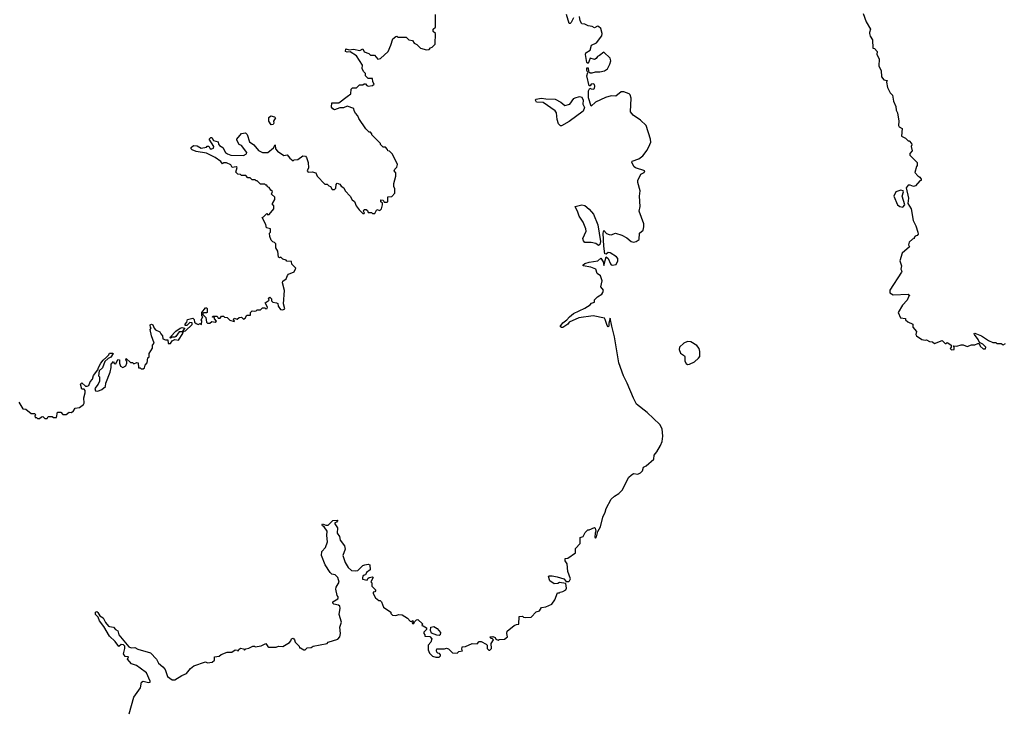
# Model space of a CAD drawing. Extents: x 2494118 to 2687960, y 757339 to 915227.
# Tile 246 of 256: x 2593946 to 2603264, y 857900 to 864446. Entities that reach past the tile are written whole.
import ezdxf

# ---------------------------------------------------------------- set-up
doc = ezdxf.new("R2010")
doc.units = 0

msp = doc.modelspace()

# ---------------------------------------------------------------- linework, layer by layer
at = {"layer": '0CON20XD'}
for points in [[(2595182.5, 861515), (2595190, 861525), (2595183, 861533), (2595181.7, 861558.3), (2595195, 861562.5), (2595205, 861557.5), (2595217.5, 861525), (2595230.7, 861510.7), (2595273, 861493), (2595281.2, 861471.2), (2595297.5, 861455), (2595300, 861425), (2595325, 861416.2), (2595347, 861417), (2595351.7, 861381.7), (2595375, 861380), (2595390, 861405), (2595415, 861420), (2595448.3, 861411.7), (2595490, 861475), (2595490, 861490), (2595455, 861490), (2595425, 861447.5), (2595415, 861440), (2595388.3, 861441.7), (2595375, 861430), (2595370, 861435), (2595372.5, 861445), (2595425, 861497.5), (2595463.9, 861526.1), (2595485, 861532.5), (2595510, 861525), (2595490, 861505), (2595490, 861490), (2595495, 861490), (2595501.7, 861498.3), (2595515, 861500), (2595578.3, 861561.7), (2595577.5, 861577.5), (2595555, 861580), (2595528.3, 861551.7), (2595511.7, 861551.7), (2595512.5, 861565), (2595527.5, 861582.5), (2595533, 861607), (2595585, 861620), (2595597, 861607), (2595601.7, 861581.7), (2595615, 861570), (2595635, 861560), (2595655, 861570), (2595668.3, 861561.7), (2595670, 861595), (2595662.5, 861605), (2595680, 861635), (2595670, 861645), (2595670, 861675), (2595705, 861717.5), (2595715, 861720), (2595721.7, 861711.7), (2595720, 861675), (2595715, 861670), (2595688.3, 861671.7), (2595680, 861665), (2595680, 861655), (2595708.3, 861628.3), (2595713, 861583), (2595725, 861572.5), (2595747, 861573), (2595765, 861590), (2595795, 861582.5), (2595808.3, 861591.7), (2595790, 861615), (2595788.3, 861628.3), (2595771.7, 861631.7), (2595775, 861640), (2595815, 861640), (2595825, 861620), (2595845, 861620), (2595855, 861640), (2595875, 861640), (2595885, 861630), (2595908.3, 861628.3), (2595935, 861602.5), (2595975, 861590), (2595980, 861595), (2595970, 861605), (2595975, 861620), (2596005, 861610), (2596023, 861627), (2596045, 861630), (2596065, 861610), (2596079.3, 861620.7), (2596095, 861650), (2596130, 861650), (2596130, 861675), (2596145, 861690), (2596165, 861687.5), (2596185, 861690), (2596195, 861700), (2596225, 861700), (2596245, 861720), (2596265, 861720), (2596275, 861710), (2596288.3, 861711.7), (2596290, 861725), (2596270, 861765), (2596308.3, 861791.7), (2596300, 861805), (2596315, 861820), (2596330, 861805), (2596330, 861785), (2596341.7, 861771.7), (2596377, 861767), (2596388.3, 861758.3), (2596393.3, 861735), (2596415, 861702.5), (2596435, 861700), (2596455, 861710), (2596442.5, 861755), (2596453.6, 861883.6), (2596433.9, 861953.9), (2596435, 861970), (2596468.3, 861991.7), (2596480, 862025), (2596491.7, 862038.3), (2596545, 862060), (2596560, 862095), (2596521.7, 862131.7), (2596518.3, 862158.3), (2596475, 862160), (2596468.3, 862168.3), (2596435, 862180), (2596417, 862197), (2596405, 862192.5), (2596395, 862197.5), (2596390, 862255), (2596370, 862285), (2596370, 862325), (2596358.3, 862338.3), (2596341.7, 862341.7), (2596325, 862360), (2596313.3, 862395), (2596310, 862425), (2596320, 862435), (2596320, 862465), (2596282.5, 862475), (2596277, 862507), (2596242.5, 862575), (2596255, 862580), (2596285, 862610), (2596295, 862600), (2596308.3, 862601.7), (2596350, 862655), (2596350, 862685), (2596340, 862695), (2596340, 862705), (2596360, 862745), (2596360, 862765), (2596330, 862795), (2596338.3, 862818.3), (2596321.7, 862831.7), (2596306.4, 862856.4), (2596290, 862865), (2596285, 862880), (2596275, 862880), (2596265, 862890), (2596225, 862890), (2596195, 862920), (2596185, 862920), (2596175, 862930), (2596145, 862930), (2596128.3, 862948.3), (2596105, 862950), (2596085, 862970), (2596045, 862970), (2596035, 862980), (2596010, 862985), (2595993.3, 863003.3), (2596005, 863047.5), (2595995, 863052.5), (2595958.3, 863048.3), (2595943, 863073), (2595905, 863090), (2595875, 863090), (2595865, 863080), (2595850, 863105), (2595795, 863142.5), (2595713.9, 863183.9), (2595615, 863197.5), (2595580, 863215), (2595570, 863225), (2595570, 863235), (2595590, 863255), (2595625, 863252.5), (2595665, 863230), (2595715, 863240), (2595721.7, 863248.3), (2595735, 863250), (2595750, 863225), (2595765, 863222.5), (2595779.3, 863230.7), (2595782.5, 863245), (2595740, 863315), (2595755, 863330), (2595765, 863330), (2595781.7, 863301.7), (2595825, 863290), (2595828.3, 863268.3), (2595837.5, 863255), (2595867.5, 863235), (2595895, 863187.5), (2595912.5, 863175), (2595945, 863164), (2596065, 863158.8), (2596092.5, 863175), (2596095, 863190), (2596046.4, 863256.4), (2596023.6, 863263.6), (2596000, 863305), (2596000, 863315), (2596045, 863370), (2596083.6, 863373.6), (2596098.6, 863358.6), (2596120.7, 863290.7), (2596161.7, 863261.7), (2596205, 863207.5), (2596245, 863190), (2596295, 863187.5), (2596348.3, 863231.7), (2596365, 863260), (2596367.5, 863225), (2596385, 863202.5), (2596445, 863160), (2596477, 863167), (2596503.6, 863133.6), (2596535, 863110), (2596545, 863120), (2596577, 863123), (2596625, 863157.5), (2596650, 863155), (2596661.7, 863141.7), (2596677.5, 863095), (2596680, 863045), (2596666.7, 863015), (2596675, 863004), (2596715, 863006.2), (2596750, 862995), (2596760, 862965), (2596835, 862890), (2596855, 862890), (2596871.7, 862871.7), (2596888.3, 862868.3), (2596905, 862840), (2596925, 862840), (2596938.3, 862851.7), (2596940, 862885), (2596951.7, 862898.3), (2596975, 862890), (2596990, 862870), (2597012.5, 862855), (2597027.5, 862825), (2597072.5, 862775), (2597092.3, 862742.3), (2597113.6, 862723.6), (2597131.2, 862685), (2597160, 862645), (2597195, 862612.5), (2597205, 862610), (2597210, 862615), (2597200, 862635), (2597205, 862650), (2597225, 862650), (2597238.3, 862638.3), (2597245, 862620), (2597275, 862620), (2597285, 862610), (2597308.3, 862611.7), (2597325, 862650), (2597355, 862640), (2597370, 862655), (2597380, 862695), (2597378.3, 862708.3), (2597363, 862723), (2597365, 862740), (2597387, 862737), (2597395, 862720), (2597425, 862720), (2597430, 862725), (2597431.7, 862768.3), (2597468.3, 862771.7), (2597497, 862803), (2597497.5, 862845), (2597488.3, 862868.3), (2597487.5, 862895), (2597507.5, 862965), (2597507.5, 862995), (2597490, 863015), (2597495, 863030), (2597515, 863050), (2597522.5, 863075), (2597473, 863173), (2597445, 863200), (2597430, 863205), (2597428.3, 863218.3), (2597408.3, 863238.3), (2597385, 863240), (2597360, 863265), (2597360, 863275), (2597280, 863355), (2597280, 863365), (2597265, 863380), (2597255, 863380), (2597223.6, 863413.6), (2597155, 863510), (2597147.5, 863535), (2597125, 863560), (2597113, 863583), (2597110, 863605), (2597045, 863626), (2597009.3, 863610.7), (2596975, 863610), (2596925, 863593.3), (2596910.7, 863600.7), (2596898.3, 863618.3), (2596901.7, 863658.3), (2596965, 863657.5), (2597045, 863717.5), (2597080, 863745), (2597083, 863787), (2597095, 863800), (2597135, 863800), (2597161.7, 863828.3), (2597195, 863830), (2597205, 863840), (2597218.3, 863838.3), (2597231.7, 863821.7), (2597245, 863817.5), (2597286.4, 863823.6), (2597300, 863835), (2597288.3, 863858.3), (2597285, 863890), (2597245, 863890), (2597220, 863915), (2597220, 863935), (2597200, 863955), (2597187.5, 863985), (2597191.2, 864015), (2597133.9, 864103.9), (2597075, 864140), (2597045, 864137.5), (2597030, 864145), (2597031.7, 864168.3), (2597065, 864160), (2597105, 864167.5), (2597165, 864153.3), (2597195, 864170), (2597205, 864142.5), (2597250, 864125), (2597265, 864110), (2597305, 864110), (2597335, 864072.5), (2597360.7, 864079.3), (2597432.5, 864145), (2597460, 864205), (2597477.5, 864265), (2597505, 864287.5), (2597515, 864290), (2597525, 864280), (2597605, 864280), (2597630, 864255), (2597665, 864250), (2597680, 864225), (2597705, 864210), (2597740, 864175), (2597795, 864160), (2597820, 864165), (2597835, 864180), (2597850, 864185), (2597877, 864213), (2597880, 864315), (2597860, 864335), (2597860, 864355), (2597880, 864375), (2597880, 864495)], [(2596975, 858896.2), (2596962.5, 858905), (2596920, 858915), (2596910, 858925), (2596910, 858935), (2596956.1, 858963.9), (2596960, 858975), (2596960, 858985), (2596950, 858995), (2596937.5, 859055), (2596942.5, 859075), (2596969.3, 859120.7), (2596956.7, 859165), (2596930.7, 859190.7), (2596899.3, 859199.3), (2596883.9, 859213.9), (2596836, 859285), (2596801.2, 859375), (2596806.1, 859413.9), (2596839.7, 859450.3), (2596860, 859505), (2596852.5, 859565), (2596856.7, 859605), (2596826.2, 859646.2), (2596813.3, 859655), (2596807.5, 859665), (2596812.5, 859675), (2596845, 859662.5), (2596865, 859662.5), (2596910, 859705), (2596958.3, 859708.3), (2596945, 859690), (2596930, 859685), (2596930, 859675), (2596953.3, 859635), (2596950, 859585), (2596973.3, 859555), (2596979.3, 859519.3), (2597020, 859465), (2597026.2, 859435), (2597004, 859375), (2597027, 859307), (2597055, 859261.2), (2597085, 859233.8), (2597125, 859228), (2597145, 859233.8), (2597195, 859280), (2597212.3, 859287.7), (2597243, 859293), (2597260, 859285), (2597262.5, 859237.5), (2597227.5, 859215), (2597218.3, 859191.7), (2597205, 859190), (2597195, 859180), (2597191.7, 859161.7), (2597191.7, 859151.7), (2597235, 859140), (2597241.7, 859158.3), (2597252.5, 859167.5), (2597285, 859172.5), (2597292.5, 859165), (2597270, 859125), (2597280, 859115), (2597280, 859085), (2597317.5, 859045), (2597308.3, 859031.7), (2597291.7, 859028.3), (2597290, 859015), (2597313.6, 858973.6), (2597345, 858950), (2597358.3, 858948.3), (2597370, 858935), (2597390, 858885), (2597458.3, 858838.3), (2597460, 858825), (2597475, 858810), (2597505, 858807.5), (2597535, 858817.5), (2597565, 858813.3), (2597615, 858780), (2597641.7, 858751.7), (2597655, 858750), (2597668.3, 858758.3), (2597670, 858745), (2597660, 858735), (2597665, 858730), (2597675, 858730), (2597681.7, 858748.3), (2597700, 858765), (2597715, 858767.5), (2597758.3, 858728.3), (2597751.7, 858711.7), (2597765, 858710), (2597795, 858690), (2597797.5, 858675), (2597771.7, 858648.3), (2597770, 858635), (2597780, 858625), (2597781.7, 858611.7), (2597827, 858607), (2597847.5, 858585), (2597836.7, 858553.3), (2597813, 858527), (2597813, 858483), (2597825, 858450), (2597853, 858423), (2597883, 858413), (2597917, 858413), (2597930, 858425), (2597930, 858435), (2597918.3, 858448.3), (2597905, 858450), (2597895, 858460), (2597890, 858475), (2597895, 858490), (2597965, 858490), (2597985, 858497.5), (2598005, 858490), (2598043, 858453), (2598085, 858450), (2598103, 858467), (2598138.3, 858471.7), (2598130, 858485), (2598135, 858510), (2598165, 858512.5), (2598228.3, 858541.7), (2598275, 858540), (2598295, 858560), (2598315, 858560), (2598360, 858535), (2598370, 858525), (2598370, 858495), (2598385, 858480), (2598395, 858480), (2598410, 858495), (2598408.3, 858541.7), (2598430, 858575), (2598418.3, 858588.3), (2598405, 858590), (2598400, 858605), (2598425, 858607.5), (2598445, 858600), (2598451.7, 858581.7), (2598475, 858572.5), (2598485, 858580), (2598535, 858582.5), (2598562.5, 858605), (2598557.5, 858635), (2598560.7, 858659.3), (2598627, 858713), (2598649.3, 858720.7), (2598670, 858725), (2598671.7, 858798.3), (2598705, 858800), (2598715, 858790), (2598735, 858787.5), (2598788.3, 858791.7), (2598835, 858840), (2598865, 858850), (2598885, 858882.5), (2598925, 858887.5), (2598982.5, 858915), (2599010, 858955), (2599035, 859020), (2599055, 859020), (2599061.7, 859028.3), (2599085, 859032.5), (2599115, 859050), (2599122.5, 859065), (2599115, 859110), (2599055, 859120), (2599039.3, 859110.7), (2599005, 859107.5), (2598962.5, 859135), (2598950, 859175), (2598958.3, 859181.7), (2598985, 859182.5), (2599033, 859173), (2599095, 859152.5), (2599118.3, 859128.3), (2599141.7, 859128.3), (2599150, 859135), (2599157.5, 859155), (2599133.9, 859223.9), (2599127.5, 859295), (2599110, 859325), (2599110, 859345), (2599135, 859350), (2599205, 859400), (2599205, 859440), (2599251.7, 859488.3), (2599250, 859545), (2599280, 859555), (2599297.5, 859592.5), (2599322.5, 859617.5), (2599335, 859617.5), (2599385, 859638.8), (2599393.9, 859633.9), (2599400, 859605), (2599391.2, 859585), (2599388.3, 859548.3), (2599395, 859540), (2599405, 859550), (2599418.3, 859601.7), (2599442, 859645), (2599465, 859737.5), (2599488, 859785), (2599495, 859820), (2599543.3, 859906.7), (2599575, 859937.5), (2599615, 859960), (2599646.4, 859993.6), (2599712.5, 860115), (2599733.6, 860136.4), (2599755, 860150), (2599795, 860143.3), (2599822.3, 860157.7), (2599840, 860175), (2599850.7, 860209.3), (2599876.1, 860223.9), (2599947.5, 860285), (2599950, 860325), (2599977.5, 860355), (2600010, 860415), (2600026.7, 860455), (2600033.8, 860505), (2600028, 860575), (2600005.6, 860615.6), (2599885, 860727.5), (2599785, 860807.5), (2599755, 860862.5), (2599696.8, 861006.8), (2599660, 861075), (2599615, 861196.7), (2599576.9, 861445), (2599548.6, 861545), (2599535, 861620), (2599523.3, 861575), (2599522.5, 861545), (2599515, 861537.5), (2599505, 861550), (2599488, 861608), (2599479.3, 861619.3), (2599375, 861642.5), (2599236.8, 861623.2), (2599147.5, 861582.5), (2599133.3, 861565), (2599085, 861532.5), (2599072.5, 861532.5), (2599062.5, 861542.5), (2599085, 861576.2), (2599125.8, 861604.2), (2599148, 861635), (2599188, 861665), (2599295, 861716.2), (2599345, 861747.5), (2599356.7, 861763.3), (2599385, 861772.5), (2599387.5, 861795), (2599415, 861822.5), (2599455, 861847.5), (2599466.2, 861865), (2599472.5, 861885), (2599447, 861917), (2599458.8, 861975), (2599443, 862023), (2599410, 862045), (2599400, 862085), (2599352, 862102), (2599280, 862115), (2599277.5, 862125), (2599295, 862138.8), (2599335, 862151.2), (2599417.5, 862162.5), (2599445, 862187.5), (2599467.5, 862155), (2599475, 862120), (2599495, 862202.5), (2599517, 862187), (2599536.7, 862135), (2599543.3, 862125), (2599555, 862121.2), (2599590.7, 862129.3), (2599606.4, 862163.6), (2599606.7, 862185), (2599595, 862202.5), (2599535, 862240), (2599515, 862243.3), (2599495, 862227.5), (2599485, 862230), (2599472.9, 862302.9), (2599468.8, 862425), (2599475, 862450), (2599501.2, 862421.2), (2599525, 862411.2), (2599545, 862410), (2599585, 862426.7), (2599645, 862406), (2599690.7, 862380.7), (2599732.5, 862345), (2599755, 862341.2), (2599780, 862345), (2599807.5, 862365), (2599813.3, 862425), (2599845.8, 862454.2), (2599854, 862485), (2599852.5, 862515), (2599808.8, 862635), (2599817.3, 862677.3), (2599810.8, 862775), (2599818.6, 862825), (2599796.7, 862905), (2599796.7, 862925), (2599825.9, 862984.1), (2599855, 863000), (2599862.5, 863015), (2599773.9, 863043.9), (2599762.5, 863052.5), (2599740, 863095), (2599743.9, 863106.1), (2599805, 863130), (2599845, 863156.7), (2599885, 863210), (2599910, 863265), (2599919.2, 863285), (2599917.5, 863315), (2599874.2, 863445), (2599820, 863495), (2599750.9, 863540.9), (2599725.6, 863575), (2599732.3, 863702.3), (2599723.9, 863733.9), (2599715, 863743.3), (2599665, 863762.5), (2599638.3, 863761.7), (2599587.5, 863722.5), (2599545, 863723.8), (2599489.2, 863710.8), (2599395, 863664), (2599355, 863627.5), (2599330, 863705), (2599329.1, 863770.9), (2599341.7, 863798.3), (2599355, 863790), (2599375, 863788.8), (2599386.2, 863795), (2599390.8, 863815), (2599385, 863833.3), (2599375, 863840), (2599356, 863834), (2599345, 863820), (2599335, 863820), (2599314.4, 863915), (2599323.3, 863945), (2599314.3, 863965), (2599315, 863990), (2599325, 863990), (2599330, 863955), (2599345, 863942.5), (2599365, 863942.5), (2599395, 863953.3), (2599435, 863952.5), (2599479.3, 863960.7), (2599508.3, 863981.7), (2599532.5, 864025), (2599540, 864055), (2599535, 864080), (2599475, 864137.5), (2599433.8, 864106.2), (2599413.9, 864096.1), (2599403, 864077), (2599385, 864067.5), (2599345, 864080), (2599325, 864030), (2599315, 864040), (2599300, 864115), (2599305, 864132.5), (2599343.6, 864156.4), (2599356.7, 864205), (2599405, 864227.5), (2599455, 864292.5), (2599458, 864315), (2599445, 864362.5), (2599425, 864381.2), (2599415, 864383.3), (2599385, 864367.5), (2599365, 864380), (2599325, 864386.7), (2599295, 864403.3), (2599265, 864407.5), (2599251.4, 864435), (2599245.7, 864475.7)], [(2599188.3, 864461.7), (2599165, 864420), (2599155, 864410), (2599145, 864410), (2599120, 864495)], [(2601927.5, 864505), (2601957.5, 864425), (2601996.7, 864355), (2601987.5, 864325), (2601990, 864315)], [(2601990, 864315), (2601995, 864290), (2602016.4, 864256.4), (2602020, 864175), (2602035, 864172.5), (2602060, 864145), (2602057.5, 864115), (2602080, 864075), (2602077.5, 864005), (2602097.5, 863965), (2602103.6, 863903.6), (2602125, 863877.5), (2602155, 863870), (2602150, 863855), (2602158.8, 863805), (2602183.3, 863755), (2602205, 863730), (2602216.7, 863675), (2602236.7, 863625), (2602240.7, 863590.7), (2602252.5, 863565), (2602267.5, 863485), (2602262.5, 863445), (2602270.7, 863430.7), (2602297.5, 863415), (2602293, 863343), (2602330, 863325), (2602355, 863300), (2602365, 863300), (2602387.5, 863275), (2602389.3, 863260.7), (2602382.5, 863245), (2602392.5, 863205), (2602371.7, 863178.3), (2602370, 863165), (2602440, 863095), (2602440, 863065), (2602432.5, 863055), (2602418.3, 862998.3), (2602447, 862967), (2602466.4, 862956.4), (2602477.5, 862935), (2602476.4, 862923.6), (2602465, 862920), (2602425, 862874), (2602405, 862866.2), (2602375, 862878), (2602355, 862878.8), (2602336.4, 862853.6), (2602358, 862755), (2602350, 862705), (2602383.8, 862655), (2602401.2, 862545), (2602426.7, 862495), (2602447.5, 862435), (2602450, 862415), (2602438.3, 862401.7), (2602421.7, 862398.3), (2602410, 862385), (2602410, 862375), (2602395, 862370), (2602365, 862340), (2602357.5, 862315), (2602367.5, 862295), (2602296.7, 862235), (2602276.7, 862165), (2602290, 862115), (2602283.8, 862085), (2602293.3, 862065), (2602291.2, 862055), (2602180, 861885), (2602181.7, 861861.7), (2602213, 861843), (2602355, 861847.5), (2602370, 861835), (2602361.7, 861828.3), (2602345, 861790), (2602302.5, 861745), (2602260, 861675), (2602282.5, 861625), (2602328.3, 861618.3), (2602330, 861605), (2602350, 861585), (2602400, 861565), (2602400, 861535), (2602432.5, 861495), (2602427.5, 861465), (2602432.5, 861455), (2602485, 861420), (2602515, 861412.5), (2602527, 861417), (2602555, 861400), (2602585, 861397.5), (2602605, 861380), (2602675, 861410), (2602705, 861380), (2602715, 861380), (2602725, 861390), (2602750, 861375), (2602760, 861365), (2602760, 861345), (2602753, 861333), (2602765, 861322.5), (2602790, 861325), (2602790, 861345), (2602780, 861355), (2602785, 861360), (2602815, 861356.7), (2602855, 861370), (2602875, 861370), (2602913, 861353), (2602955, 861367.5), (2602985, 861367.5), (2603015, 861380), (2603025, 861380), (2603037, 861357), (2603065, 861330), (2603085, 861330), (2603090, 861345), (2603062.5, 861375), (2603030, 861390), (2603018.3, 861418.3), (2602982.5, 861465), (2602980, 861475), (2602985, 861480), (2603050, 861455), (2603115, 861410), (2603155, 861390), (2603185, 861390), (2603195, 861380), (2603235, 861380), (2603255, 861370), (2603275, 861380)], [(2599065, 863440), (2599045, 863460), (2599031.7, 863501.7), (2599026.7, 863565), (2599013.9, 863583.9), (2598901.7, 863661.7), (2598836.4, 863666.4), (2598827.5, 863685), (2598830, 863695), (2598885, 863704.2), (2598925.9, 863695.9), (2599015, 863692), (2599068.8, 863665), (2599105, 863633.8), (2599153.8, 863646.2), (2599190.7, 863699.3), (2599203, 863707), (2599245, 863720), (2599265, 863713.3), (2599280, 863685), (2599275.8, 863645.8), (2599290.5, 863615), (2599279.2, 863580.8), (2599145, 863482.5), (2599075, 863442.5), (2599065, 863440)], [(2596325, 863450), (2596302.5, 863485), (2596305, 863520), (2596323.6, 863536.4), (2596357.5, 863527.5), (2596367, 863517), (2596347.5, 863485), (2596350, 863465), (2596345, 863452.5), (2596325, 863450)], [(2602305, 862672), (2602323.3, 862695), (2602296.7, 862775), (2602310, 862815), (2602306.1, 862826.1), (2602285, 862833.3), (2602237.5, 862815), (2602217.5, 862775), (2602255, 862693.3), (2602275, 862677.5), (2602305, 862672)], [(2599425, 862310), (2599397.3, 862327.3), (2599355, 862336.7), (2599295, 862337.5), (2599281.7, 862351.7), (2599276.2, 862375), (2599305.7, 862444.3), (2599304, 862465), (2599280.3, 862530.3), (2599240, 862585), (2599228.8, 862625), (2599201.7, 862678.3), (2599265, 862692.5), (2599295, 862686.7), (2599335, 862652.5), (2599376.2, 862605), (2599416.7, 862505), (2599441.4, 862345), (2599435, 862317.5), (2599425, 862310)], [(2593937.5, 860825), (2593975, 860762.5), (2594005, 860760), (2594055, 860720), (2594085, 860720), (2594097.5, 860705), (2594090, 860695), (2594091.7, 860681.7), (2594105, 860680), (2594115, 860670), (2594135, 860670), (2594153, 860687), (2594165, 860690), (2594185, 860670), (2594205, 860670), (2594215, 860690), (2594255, 860690), (2594265, 860680), (2594295, 860680), (2594305, 860730), (2594335, 860730), (2594355, 860710), (2594385, 860710), (2594415, 860730), (2594435, 860727.5), (2594456.7, 860745), (2594471.7, 860768.3), (2594513.6, 860776.4), (2594550, 860805), (2594556.4, 860816.4), (2594553, 860867), (2594566.4, 860913.6), (2594566.4, 860936.4), (2594555, 860950), (2594535, 860950), (2594523, 860997), (2594535, 861007.5), (2594567.5, 860977.5), (2594585, 860976.7), (2594600, 860985), (2594612.5, 861017.5), (2594636.7, 861045), (2594645, 861077.5), (2594687, 861133), (2594691.2, 861155), (2594713.8, 861195), (2594735, 861222.5), (2594769.3, 861250.7), (2594790, 861275), (2594795, 861290), (2594825, 861290), (2594830, 861285), (2594808.3, 861251.7), (2594785, 861240), (2594750.7, 861209.3), (2594728.8, 861151.2), (2594698.3, 861121.7), (2594692.5, 861075), (2594700, 861065), (2594700, 861025), (2594687.5, 860995), (2594657.5, 860955), (2594665, 860932.5), (2594685, 860930), (2594723.6, 860946.4), (2594757.5, 860975), (2594760, 861005), (2594801.7, 861108.3), (2594812.5, 861155), (2594812.5, 861185), (2594835, 861210), (2594841.7, 861191.7), (2594855, 861190), (2594875, 861230), (2594890, 861225), (2594890, 861195), (2594900, 861165), (2594923, 861153), (2594949.3, 861170.7), (2594960, 861195), (2594960, 861215), (2594950, 861225), (2594955, 861240), (2594995, 861200), (2595015, 861200), (2595025, 861190), (2595055, 861200), (2595068.3, 861198.3), (2595071.7, 861151.7), (2595085, 861150), (2595095, 861140), (2595115, 861140), (2595128.3, 861151.7), (2595133.3, 861176.7), (2595151.7, 861198.3), (2595160, 861245), (2595170, 861255), (2595170, 861285), (2595201.7, 861338.3), (2595203.3, 861366.7), (2595220, 861385), (2595192.5, 861455), (2595182.5, 861515)], [(2600265, 861183.8), (2600285, 861184), (2600332.3, 861207.7), (2600369.3, 861240.7), (2600381.7, 861258.3), (2600383.8, 861305), (2600376.2, 861335), (2600355, 861363.3), (2600297, 861397), (2600265, 861400), (2600230, 861385), (2600190, 861345), (2600187.5, 861325), (2600200.7, 861290.7), (2600237.5, 861265), (2600242.5, 861255), (2600241.2, 861215), (2600252.7, 861192.7), (2600265, 861183.8)], [(2594982, 857875), (2595025, 858032.5), (2595088.3, 858121.7), (2595100, 858175), (2595115, 858186), (2595165, 858171.9), (2595180, 858175), (2595181.2, 858185), (2595147.5, 858265), (2595087.9, 858307.9), (2595052.4, 858332.4), (2595005, 858348.1), (2594967.8, 858395), (2594975, 858416.7), (2594945, 858420), (2594930, 858445), (2594942.5, 858495), (2594940, 858515), (2594930, 858530), (2594907.5, 858532.5), (2594885, 858514.4), (2594850.4, 858560.4), (2594795, 858612), (2594742.1, 858702.1), (2594702.5, 858755), (2594689.7, 858789.7), (2594665, 858816.7), (2594662.7, 858837.3), (2594675, 858846), (2594686.6, 858836.6), (2594703.9, 858803.9), (2594735.8, 858785.8), (2594759.1, 858739.1), (2594787.3, 858707.3), (2594795, 858701.2), (2594835, 858695.8), (2594853.1, 858673.1), (2594875, 858661.2), (2594885.6, 858625), (2594980.6, 858510.6), (2595002.1, 858502.1), (2595035, 858504.5), (2595065, 858488.4), (2595185, 858451.9), (2595240, 858395), (2595260.8, 858355), (2595302.4, 858322.4), (2595324, 858295), (2595345, 858230), (2595389.3, 858199.3), (2595413, 858197), (2595481.2, 858238.8), (2595525, 858257.5), (2595562.5, 858305), (2595595, 858330), (2595705, 858367.5), (2595725, 858357.5), (2595766.4, 858363.6), (2595790, 858385), (2595790, 858415), (2595835, 858422.5), (2595853, 858437), (2595910.7, 858459.3), (2595955, 858460), (2595985, 858482.5), (2596007.5, 858477.5), (2596015, 858470), (2596020, 858485), (2596035, 858497.5), (2596065, 858490), (2596075, 858480), (2596085, 858490), (2596115, 858497.5), (2596153, 858517), (2596167, 858517), (2596175, 858510), (2596231.7, 858518.3), (2596275, 858542.5), (2596293.6, 858513.6), (2596305, 858507.5), (2596375, 858507.5), (2596395, 858517.5), (2596435, 858512.5), (2596499.3, 858550.7), (2596513.6, 858566.4), (2596520, 858585), (2596535, 858592.5), (2596547.5, 858575), (2596553, 858553), (2596590, 858515), (2596595, 858500), (2596605, 858500), (2596635, 858482.5), (2596647, 858483), (2596668.3, 858501.7), (2596705, 858502.5), (2596725, 858517.5), (2596855, 858543.3), (2596866.1, 858553.9), (2596956.1, 858583.9), (2596977.5, 858605), (2596983.3, 858635), (2596976, 858695), (2596990.8, 858745), (2596969.5, 858815), (2596980, 858875), (2596975, 858896.2)], [(2597915, 858617.5), (2597895, 858620), (2597845, 858640), (2597832.5, 858665), (2597837.5, 858695), (2597865, 858703.3), (2597897.5, 858685), (2597930, 858645), (2597925, 858622.5), (2597915, 858617.5)]]:
    msp.add_lwpolyline(points, dxfattribs=at)

doc.saveas('drawing.dxf')
